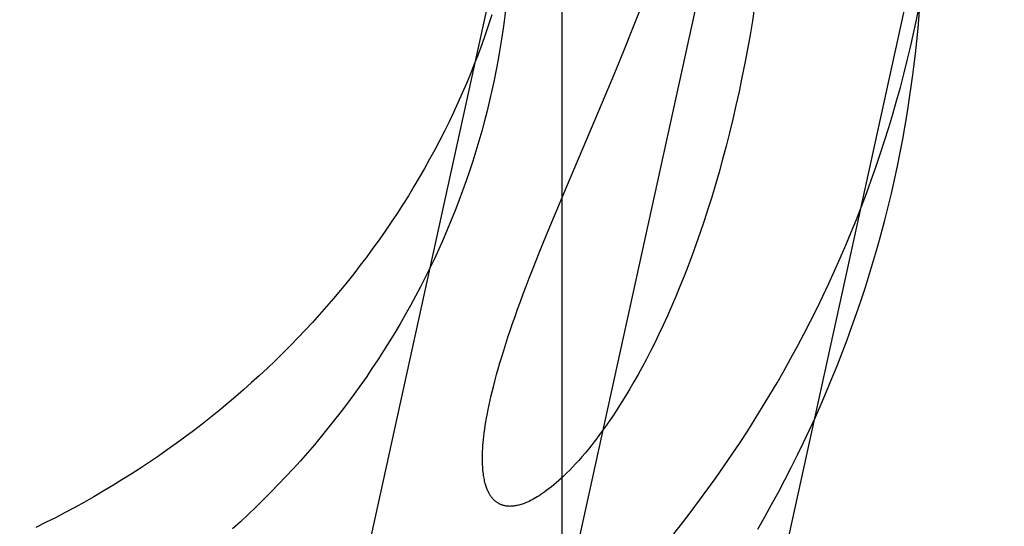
# Model space of a CAD drawing. Header units: inches. Extents: x 0 to 236, y 0 to 153.
# Tile 26 of 95: x 91.5005 to 91.5937, y 54.6796 to 54.7274. Entities that reach past the tile are written whole.
import ezdxf

# ---------------------------------------------------------------- set-up
doc = ezdxf.new("R2010")
doc.units = ezdxf.units.IN
doc.header["$LTSCALE"] = 12.986111
doc.header["$MEASUREMENT"] = 0
doc.linetypes.add('HIDDEN', pattern=[0.2, 0.1, -0.1])
doc.layers.add('DEFAULT_2', color=8, linetype='HIDDEN')

msp = doc.modelspace()

# ---------------------------------------------------------------- linework, layer by layer
at = {"layer": 'DEFAULT_2', "color": 8, "linetype": 'HIDDEN'}
for p, q in [((91.55182, 55.503124), (91.55182, 54.563431)), ((91.548971, 54.748012), (91.441626, 54.25893)), ((91.567818, 54.743875), (91.460472, 54.254794)), ((91.586664, 54.739739), (91.479319, 54.250657)), ((91.558723, 54.727122), (91.559709, 54.729606)), ((91.557727, 54.724661), (91.558723, 54.727122)), ((91.556743, 54.722268), (91.557727, 54.724661)), ((91.555308, 54.71884), (91.556743, 54.722268)), ((91.552245, 54.711622), (91.555308, 54.71884)), ((91.551079, 54.70885), (91.552245, 54.711622)), ((91.550354, 54.707099), (91.551079, 54.70885)), ((91.549671, 54.705419), (91.550354, 54.707099)), ((91.549032, 54.70381), (91.549671, 54.705419))]:
    msp.add_line(p, q, dxfattribs=at)
for points in [[(91.561595, 55.235728), (91.54693, 54.734322), (91.546896, 54.733506), (91.546852, 54.732691), (91.5468, 54.731876), (91.546738, 54.731062), (91.546668, 54.730249), (91.54659, 54.729436), (91.546502, 54.728625), (91.546406, 54.727814), (91.546341, 54.727306)], [(91.585009, 54.72223), (91.585106, 54.722992), (91.585252, 54.724212), (91.585384, 54.725434), (91.585503, 54.726657), (91.585608, 54.727881), (91.585701, 54.729107), (91.585781, 54.730333), (91.585847, 54.731561), (91.5859, 54.732789), (91.600613, 55.235724)], [(91.570039, 54.728688), (91.56983, 54.727358), (91.569606, 54.72602), (91.569367, 54.724675), (91.569113, 54.723329), (91.568844, 54.721984), (91.568563, 54.720649), (91.568272, 54.719334), (91.567971, 54.718037), (91.56766, 54.71676), (91.567341, 54.715503), (91.567012, 54.714266), (91.566676, 54.713052), (91.566331, 54.71186), (91.56598, 54.71069), (91.565622, 54.709544), (91.565258, 54.708423), (91.564889, 54.707326), (91.564515, 54.706254), (91.564137, 54.705208), (91.563755, 54.704188), (91.563369, 54.703193), (91.56298, 54.702223), (91.562587, 54.701276), (91.562192, 54.700354), (91.561794, 54.699455), (91.561395, 54.698581), (91.560995, 54.697734), (91.560596, 54.696915), (91.560199, 54.696123), (91.559803, 54.695359), (91.559409, 54.694621), (91.559019, 54.693911), (91.558631, 54.693227), (91.558246, 54.692568), (91.557865, 54.691933), (91.557488, 54.691323), (91.557114, 54.690736), (91.556743, 54.690171), (91.556376, 54.689628), (91.556015, 54.689108), (91.555661, 54.688613), (91.555314, 54.688142), (91.554975, 54.687696), (91.554644, 54.687272), (91.554322, 54.68687), (91.554006, 54.68649), (91.553699, 54.68613), (91.5534, 54.685789), (91.553108, 54.685467), (91.552824, 54.685163), (91.552548, 54.684876), (91.552279, 54.684605), (91.552017, 54.68435), (91.551763, 54.68411), (91.551516, 54.683885), (91.551278, 54.683675), (91.551047, 54.683478), (91.550824, 54.683295), (91.550609, 54.683125), (91.550403, 54.682967), (91.550203, 54.682821), (91.550012, 54.682685), (91.549827, 54.68256), (91.549649, 54.682444), (91.549478, 54.682338), (91.549313, 54.68224), (91.549154, 54.68215), (91.549001, 54.682067), (91.548853, 54.681991), (91.54871, 54.681922), (91.548572, 54.681859), (91.548438, 54.681801), (91.548308, 54.681749), (91.548183, 54.681702), (91.548063, 54.68166), (91.547947, 54.681622), (91.547835, 54.68159), (91.547727, 54.681561), (91.547624, 54.681536), (91.547524, 54.681515), (91.547427, 54.681497), (91.547334, 54.681483), (91.547243, 54.681471), (91.547155, 54.681462), (91.54707, 54.681456), (91.546988, 54.681453), (91.546908, 54.681451), (91.546831, 54.681452), (91.546756, 54.681456), (91.546683, 54.681461), (91.546612, 54.681468), (91.546543, 54.681477), (91.546476, 54.681488), (91.546411, 54.681501), (91.546348, 54.681515), (91.546286, 54.681531), (91.546226, 54.681548), (91.546167, 54.681567), (91.546109, 54.681587), (91.546053, 54.681609), (91.545998, 54.681633), (91.545945, 54.681657), (91.545892, 54.681684), (91.54584, 54.681711), (91.54579, 54.68174), (91.54574, 54.68177), (91.545691, 54.681802), (91.545644, 54.681835), (91.545597, 54.68187), (91.54555, 54.681907), (91.545505, 54.681944), (91.54546, 54.681984), (91.545415, 54.682025), (91.545372, 54.682068), (91.545329, 54.682112), (91.545287, 54.682159), (91.545245, 54.682207), (91.545204, 54.682257), (91.545163, 54.682309), (91.545123, 54.682363), (91.545083, 54.68242), (91.545044, 54.682479), (91.545006, 54.68254), (91.544968, 54.682604), (91.54493, 54.68267), (91.544893, 54.682739), (91.544857, 54.682812), (91.544821, 54.682887), (91.544786, 54.682966), (91.544752, 54.683048), (91.544718, 54.683133), (91.544684, 54.683223), (91.544652, 54.683316), (91.544621, 54.683414), (91.54459, 54.683516), (91.54456, 54.683623), (91.544531, 54.683735), (91.544504, 54.683852), (91.544478, 54.683974), (91.544452, 54.684101), (91.544429, 54.684235), (91.544407, 54.684376), (91.544386, 54.684524), (91.544367, 54.68468), (91.54435, 54.684843), (91.544336, 54.685013), (91.544324, 54.685189), (91.544314, 54.685372), (91.544307, 54.685564), (91.544303, 54.685765), (91.544302, 54.685975), (91.544304, 54.686195), (91.544309, 54.686426), (91.544319, 54.686668), (91.544332, 54.686923), (91.54435, 54.68719), (91.544373, 54.68747), (91.544401, 54.687764), (91.544434, 54.688073), (91.544473, 54.688395), (91.544518, 54.688732), (91.54457, 54.689082), (91.544628, 54.689446), (91.544692, 54.689823), (91.544764, 54.690214), (91.544843, 54.690619), (91.54493, 54.69104), (91.545025, 54.691477), (91.545129, 54.69193), (91.545241, 54.6924), (91.545363, 54.692888), (91.545495, 54.693393), (91.545636, 54.693916), (91.545788, 54.694458), (91.54595, 54.695018), (91.546123, 54.695597), (91.546307, 54.696192), (91.546501, 54.696803), (91.546705, 54.69743), (91.54692, 54.698072), (91.547145, 54.698731), (91.547381, 54.699406), (91.547629, 54.700097), (91.547887, 54.700805), (91.548156, 54.701531), (91.548437, 54.702273), (91.548729, 54.703033), (91.549032, 54.70381)], [(91.562393, 54.678842), (91.563221, 54.679894), (91.564036, 54.680954), (91.564838, 54.682023), (91.565628, 54.683099), (91.566406, 54.684184), (91.56717, 54.685276), (91.567922, 54.686377), (91.568661, 54.687484), (91.569387, 54.6886), (91.570099, 54.689722), (91.570799, 54.690852), (91.571485, 54.691989), (91.572158, 54.693133), (91.572818, 54.694284), (91.573464, 54.695441), (91.574097, 54.696605), (91.574716, 54.697775), (91.575321, 54.698951), (91.575913, 54.700134), (91.576491, 54.701323), (91.577055, 54.702517), (91.577605, 54.703718), (91.578141, 54.704924), (91.578664, 54.706135), (91.579172, 54.707352), (91.579666, 54.708573), (91.580146, 54.7098), (91.580612, 54.711032), (91.581063, 54.712269), (91.5815, 54.71351), (91.581923, 54.714755), (91.582332, 54.716005), (91.582726, 54.717259), (91.583105, 54.718518), (91.58347, 54.71978), (91.58382, 54.721046), (91.584156, 54.722315), (91.584478, 54.723588), (91.584784, 54.724864), (91.585076, 54.726144), (91.585353, 54.727427), (91.585616, 54.728712)], [(91.545194, 54.727912), (91.544886, 54.72697), (91.544565, 54.726033), (91.544232, 54.7251), (91.543887, 54.724171), (91.54353, 54.723246), (91.543161, 54.722325), (91.54278, 54.721409), (91.542387, 54.720498), (91.541981, 54.719591), (91.541565, 54.718689), (91.541136, 54.717793), (91.540696, 54.716901), (91.540244, 54.716015), (91.53978, 54.715134), (91.539305, 54.714259), (91.538819, 54.713389), (91.538322, 54.712525), (91.537813, 54.711668), (91.537293, 54.710816), (91.536762, 54.70997), (91.53622, 54.709131), (91.535668, 54.708298), (91.535104, 54.707472), (91.53453, 54.706652), (91.533945, 54.705839), (91.533349, 54.705032), (91.532744, 54.704233), (91.532127, 54.70344), (91.531501, 54.702655), (91.530864, 54.701877), (91.530218, 54.701106), (91.529561, 54.700343), (91.528895, 54.699587), (91.528218, 54.698839), (91.527532, 54.698099), (91.526837, 54.697366), (91.526132, 54.696642), (91.525418, 54.695925), (91.524694, 54.695217), (91.523962, 54.694517), (91.52322, 54.693825), (91.522469, 54.693141), (91.52171, 54.692466), (91.520941, 54.691799), (91.520164, 54.691141), (91.519379, 54.690492), (91.518585, 54.689851), (91.517783, 54.689219), (91.516972, 54.688597), (91.516154, 54.687983), (91.515327, 54.687378), (91.514493, 54.686783), (91.513651, 54.686197), (91.512802, 54.68562), (91.511944, 54.685052), (91.51108, 54.684494), (91.510208, 54.683946), (91.509329, 54.683407), (91.508443, 54.682878), (91.50755, 54.682358), (91.50665, 54.681849), (91.505744, 54.681349), (91.504831, 54.680859), (91.503911, 54.680379), (91.502986, 54.679909), (91.502053, 54.679449)], [(91.546341, 54.727306), (91.546245, 54.726603), (91.546101, 54.725625), (91.545944, 54.724649), (91.545774, 54.723675), (91.545591, 54.722703), (91.545396, 54.721734), (91.545188, 54.720767), (91.544967, 54.719803), (91.544734, 54.718842), (91.544488, 54.717883), (91.544229, 54.716928), (91.543958, 54.715976), (91.543675, 54.715028), (91.543379, 54.714083), (91.54307, 54.713142), (91.54275, 54.712204), (91.542417, 54.711271), (91.542072, 54.710342), (91.541715, 54.709417), (91.541346, 54.708496), (91.540965, 54.70758), (91.540571, 54.706669), (91.540166, 54.705762), (91.539749, 54.704861), (91.539321, 54.703964), (91.538881, 54.703072), (91.538429, 54.702186), (91.537965, 54.701305), (91.53749, 54.70043), (91.537004, 54.699561), (91.536507, 54.698697), (91.535998, 54.697839), (91.535478, 54.696987), (91.534947, 54.696142), (91.534405, 54.695302), (91.533852, 54.694469), (91.533289, 54.693643), (91.532715, 54.692823), (91.53213, 54.69201), (91.531534, 54.691203), (91.530928, 54.690404), (91.530312, 54.689612), (91.529686, 54.688826), (91.529049, 54.688048), (91.528402, 54.687277), (91.527746, 54.686514), (91.527079, 54.685758), (91.526403, 54.68501), (91.525717, 54.68427), (91.525022, 54.683538), (91.524317, 54.682813), (91.523603, 54.682096), (91.522879, 54.681388), (91.522146, 54.680688), (91.521405, 54.679996), (91.520654, 54.679312)], [(91.570343, 54.679304), (91.571003, 54.680455), (91.571649, 54.681612), (91.572282, 54.682776), (91.572901, 54.683946), (91.573506, 54.685123), (91.574098, 54.686305), (91.574676, 54.687494), (91.57524, 54.688689), (91.57579, 54.689889), (91.576326, 54.691095), (91.576849, 54.692306), (91.577357, 54.693523), (91.577851, 54.694745), (91.578331, 54.695972), (91.578797, 54.697203), (91.579248, 54.69844), (91.579685, 54.699681), (91.580108, 54.700927), (91.580516, 54.702176), (91.58091, 54.703431), (91.58129, 54.704689), (91.581655, 54.705951), (91.582005, 54.707217), (91.582341, 54.708486), (91.582662, 54.709759), (91.582969, 54.711036), (91.583261, 54.712315), (91.583538, 54.713598), (91.5838, 54.714884), (91.584048, 54.716172), (91.584281, 54.717463), (91.584499, 54.718756), (91.584702, 54.720052), (91.58489, 54.72135), (91.585009, 54.722231)]]:
    msp.add_lwpolyline(points, dxfattribs=at)

doc.saveas('drawing.dxf')
